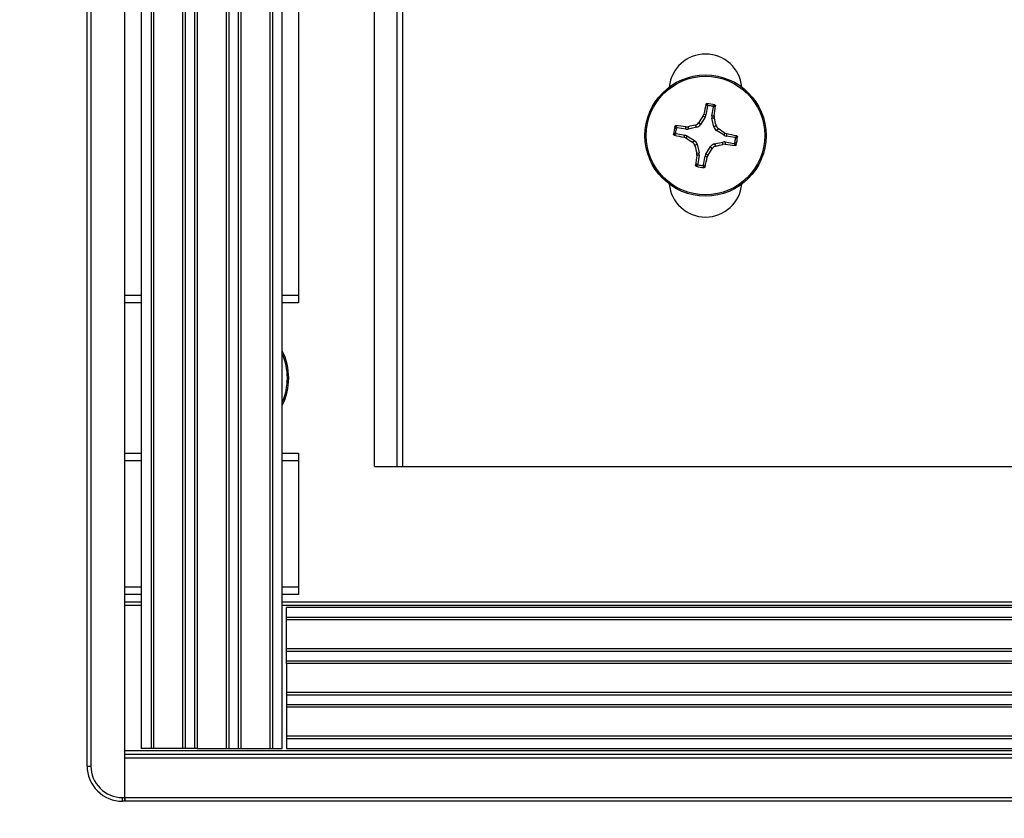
# Paper-space layout 'P3m-LR' of a CAD drawing. Header units: inches. Extents: x 0.3 to 33.8, y 0.2 to 21.7.
# Tile 27 of 57: x 21.413 to 21.675, y 9.314 to 9.526. Entities that reach past the tile are written whole.
import ezdxf

# ---------------------------------------------------------------- set-up
doc = ezdxf.new("R2010")
doc.units = ezdxf.units.IN
doc.header["$MEASUREMENT"] = 0
doc.layers.add('BORDERS', color=7, linetype='Continuous')
doc.styles.add('SLDTEXTSTYLE0', font='TXT', dxfattribs={"width": 0.75})
doc.dimstyles.new('SLDDIMSTYLE0', dxfattribs={"dimtxt": 0.1377952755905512, "dimasz": 0.14, "dimexe": 0, "dimexo": 0.0625, "dimgap": 0.0344488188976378, "dimtad": 1, "dimdec": 3, "dimlfac": 10, "dimrnd": 1e-09, "dimzin": 4, "dimdsep": 46, "dimtxsty": 'SLDTEXTSTYLE0', "dimblk1": 'CLOSED', "dimblk2": 'CLOSED', "dimsah": 1, "dimcen": 0.09, "dimadec": 0, "dimazin": 1, "dimtfac": 1, "dimtdec": 3, "dimtofl": 0, "dimtmove": 0, "dimatfit": 3, "dimldrblk": 'CLOSED', "dimfxl": 0, "dimfrac": 2, "dimtolj": 1, "dimtzin": 12, "dimarcsym": 0})

# ---------------------------------------------------------------- blocks, each defined once
blk = doc.blocks.new('_Closed')
at = {"color": 0, "linetype": 'ByBlock', "lineweight": -2}
for p, q in [((-1, 0.166667), (0, 0)), ((-1, 0.166667), (-1, -0.166667)), ((0, 0), (-1, -0.166667)), ((0, 0), (-1, 0))]:
    blk.add_line(p, q, dxfattribs=at)
blk = doc.blocks.new('_D_22')
at = {"layer": 'BORDERS'}
for p, q in [((21.40158882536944, 9.843047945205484), (21.06577817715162, 9.843047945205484)), ((21.10514825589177, 9.843047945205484), (21.10514825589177, 9.318047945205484)), ((21.40158882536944, 9.318047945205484), (21.06577817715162, 9.318047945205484)), ((21.10514825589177, 9.318047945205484), (21.10514825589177, 8.570748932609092)), ((20.68023165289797, 9.011071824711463), (20.68023165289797, 9.053056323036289)), ((20.68023165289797, 9.053056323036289), (20.89898165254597, 9.05305632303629)), ((20.89898165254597, 9.05305632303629), (20.89898165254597, 9.011071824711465)), ((20.68023165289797, 8.705625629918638), (20.68023165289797, 8.663641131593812)), ((20.89898165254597, 8.663641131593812), (20.89898165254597, 8.705625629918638)), ((20.68023165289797, 8.663641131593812), (20.89898165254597, 8.663641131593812))]:
    blk.add_line(p, q, dxfattribs=at)
at = {"layer": 'BORDERS', "xscale": 0.14, "yscale": 0.14}
for p, rotation in [((21.10514825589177, 9.843047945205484, -0.1940375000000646), 90.0000000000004), ((21.10514825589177, 9.318047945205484, -0.1940375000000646), 270.0000000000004)]:
    blk.add_blockref('_Closed', p, dxfattribs=dict(at, rotation=rotation))
at = {"layer": 'BORDERS', "char_height": 0.1377952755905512, "attachment_point": 1, "rotation": 90.00000000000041, "style": 'SLDTEXTSTYLE0'}
for s, insert in [('5.250', (20.92752081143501, 8.629264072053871)), ('133', (20.72135421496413, 8.705625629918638))]:
    blk.add_mtext(s, dxfattribs=dict(at, insert=insert))

psp = doc.layouts.new('P3m-LR')

# ---------------------------------------------------------------- linework, layer by layer
at = {"color": 7, "linetype": 'Continuous', "lineweight": 25}
for p, q in [((21.4409589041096, 9.319047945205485), (21.4409589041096, 9.842047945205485)), ((21.4309589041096, 9.327422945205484), (21.4309589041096, 9.833672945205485)), ((21.4319589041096, 9.833672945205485), (21.4319589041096, 9.327422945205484)), ((21.4453339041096, 9.829047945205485), (21.4453339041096, 9.332047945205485)), ((21.44795248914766, 9.829047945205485), (21.44795248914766, 9.332047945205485)), ((21.44863116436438, 9.829047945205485), (21.44863116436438, 9.332047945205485)), ((21.45633664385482, 9.829047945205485), (21.45633664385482, 9.332047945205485)), ((21.45701531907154, 9.829047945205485), (21.45701531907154, 9.332047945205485)), ((21.45955248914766, 9.829047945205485), (21.45955248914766, 9.332047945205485)), ((21.46023116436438, 9.829047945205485), (21.46023116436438, 9.332047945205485)), ((21.46793664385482, 9.829047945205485), (21.46793664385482, 9.332047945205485)), ((21.46861531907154, 9.829047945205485), (21.46861531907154, 9.332047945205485)), ((21.47115248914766, 9.829047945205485), (21.47115248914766, 9.332047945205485)), ((21.47183116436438, 9.829047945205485), (21.47183116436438, 9.332047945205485)), ((21.47953664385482, 9.829047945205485), (21.47953664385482, 9.332047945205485)), ((21.48021531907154, 9.829047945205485), (21.48021531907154, 9.332047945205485)), ((21.4828339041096, 9.332047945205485), (21.4828339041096, 9.829047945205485)), ((21.5074089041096, 9.407047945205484), (21.5074089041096, 9.754047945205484)), ((21.5134089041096, 9.407047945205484), (21.5134089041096, 9.754047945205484)), ((21.4872089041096, 9.708547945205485), (21.4872089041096, 9.452547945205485)), ((21.5149089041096, 9.407047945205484), (21.5149089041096, 9.623772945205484)), ((21.59592357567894, 9.502782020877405), (21.59553425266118, 9.500493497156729)), ((21.59710781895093, 9.500225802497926), (21.5974971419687, 9.502514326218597)), ((21.59531757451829, 9.499926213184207), (21.59406123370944, 9.497927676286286)), ((21.59473836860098, 9.5001474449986), (21.59497017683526, 9.500708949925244)), ((21.59531757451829, 9.499926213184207), (21.59473836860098, 9.5001474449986)), ((21.59497017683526, 9.500708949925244), (21.59553425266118, 9.500493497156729)), ((21.59710781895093, 9.500225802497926), (21.59771140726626, 9.50024261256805)), ((21.59771140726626, 9.50024261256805), (21.5977445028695, 9.49963604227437)), ((21.59018104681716, 9.496696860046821), (21.58789252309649, 9.497086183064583)), ((21.59016423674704, 9.49730044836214), (21.59077080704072, 9.497333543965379)), ((21.59018104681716, 9.496696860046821), (21.59016423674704, 9.49730044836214)), ((21.59077080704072, 9.497333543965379), (21.59078806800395, 9.496713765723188)), ((21.59308961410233, 9.497238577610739), (21.59078806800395, 9.496713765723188)), ((21.59308961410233, 9.497238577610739), (21.59268914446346, 9.497803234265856)), ((21.59366076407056, 9.498492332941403), (21.59406123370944, 9.497927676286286)), ((21.5977445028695, 9.49963604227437), (21.5971247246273, 9.499618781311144)), ((21.59764953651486, 9.497317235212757), (21.5971247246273, 9.499618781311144)), ((21.59764953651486, 9.497317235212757), (21.59821419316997, 9.49771770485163)), ((21.58762482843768, 9.495512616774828), (21.58991335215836, 9.495123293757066)), ((21.58969789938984, 9.494559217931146), (21.58991335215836, 9.495123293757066)), ((21.59025940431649, 9.49432740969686), (21.58969789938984, 9.494559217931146)), ((21.59048063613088, 9.49490661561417), (21.59025940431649, 9.49432740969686)), ((21.59048063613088, 9.49490661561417), (21.5924791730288, 9.493650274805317)), ((21.59890329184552, 9.496746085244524), (21.5983386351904, 9.496345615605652)), ((21.60033717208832, 9.495089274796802), (21.5983386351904, 9.496345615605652)), ((21.60033717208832, 9.495089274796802), (21.60055840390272, 9.495668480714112)), ((21.60055840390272, 9.495668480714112), (21.60111990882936, 9.495436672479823)), ((21.60111990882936, 9.495436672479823), (21.60090445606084, 9.494872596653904)), ((21.60319297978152, 9.494483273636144), (21.60090445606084, 9.494872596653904)), ((21.59191451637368, 9.493249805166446), (21.5924791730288, 9.493650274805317)), ((21.59316827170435, 9.492678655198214), (21.59260361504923, 9.492278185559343)), ((21.59316827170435, 9.492678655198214), (21.5936930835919, 9.490377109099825)), ((21.59550023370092, 9.490069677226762), (21.59675657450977, 9.492068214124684)), ((21.59715704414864, 9.491503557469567), (21.59675657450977, 9.492068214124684)), ((21.59772819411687, 9.492757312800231), (21.60002974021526, 9.493282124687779)), ((21.59772819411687, 9.492757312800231), (21.59812866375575, 9.492192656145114)), ((21.60004700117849, 9.49266234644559), (21.60002974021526, 9.493282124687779)), ((21.60065357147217, 9.49269544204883), (21.60004700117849, 9.49266234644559)), ((21.60063676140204, 9.493299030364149), (21.60065357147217, 9.49269544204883)), ((21.60063676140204, 9.493299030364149), (21.60292528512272, 9.492909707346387)), ((21.59307330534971, 9.4903598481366), (21.5936930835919, 9.490377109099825)), ((21.59310640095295, 9.48975327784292), (21.59307330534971, 9.4903598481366)), ((21.59370998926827, 9.489770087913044), (21.59310640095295, 9.48975327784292)), ((21.59370998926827, 9.489770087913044), (21.5933206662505, 9.487481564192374)), ((21.59489423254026, 9.487213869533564), (21.59528355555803, 9.48950239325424)), ((21.59584763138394, 9.489286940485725), (21.59528355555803, 9.48950239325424)), ((21.59550023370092, 9.490069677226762), (21.59607943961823, 9.48984844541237)), ((21.59607943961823, 9.48984844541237), (21.59584763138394, 9.489286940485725)), ((21.4409589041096, 9.452547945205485), (21.4453339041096, 9.452547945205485)), ((21.4828339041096, 9.452547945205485), (21.4872089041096, 9.452547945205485)), ((21.4872089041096, 9.452547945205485), (21.4872089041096, 9.450547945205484)), ((21.4453339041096, 9.450547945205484), (21.4409589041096, 9.450547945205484)), ((21.4872089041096, 9.450547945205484), (21.4828339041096, 9.450547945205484)), ((21.4409589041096, 9.410547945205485), (21.4453339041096, 9.410547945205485)), ((21.4453339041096, 9.408547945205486), (21.4409589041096, 9.408547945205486)), ((21.4828339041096, 9.410547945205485), (21.4872089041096, 9.410547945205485)), ((21.4872089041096, 9.408547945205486), (21.4828339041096, 9.408547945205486)), ((21.4872089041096, 9.410547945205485), (21.4872089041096, 9.408547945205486)), ((21.4872089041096, 9.408547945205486), (21.4872089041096, 9.375047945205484)), ((21.5074089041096, 9.407047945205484), (21.5134089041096, 9.407047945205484)), ((21.5134089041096, 9.407047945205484), (21.5149089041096, 9.407047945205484)), ((21.5149089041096, 9.407047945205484), (21.8469089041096, 9.407047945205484)), ((21.4409589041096, 9.375047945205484), (21.4453339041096, 9.375047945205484)), ((21.4828339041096, 9.375047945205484), (21.4872089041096, 9.375047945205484)), ((21.4872089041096, 9.375047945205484), (21.4872089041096, 9.373047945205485)), ((21.4453339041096, 9.373047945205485), (21.4409589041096, 9.373047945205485)), ((21.4872089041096, 9.373047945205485), (21.4828339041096, 9.373047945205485)), ((21.4409589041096, 9.371047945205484), (21.4453339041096, 9.371047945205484)), ((21.4453339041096, 9.370047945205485), (21.4409589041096, 9.370047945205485)), ((21.4828339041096, 9.371047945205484), (30.9790839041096, 9.371047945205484)), ((30.9790839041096, 9.370047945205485), (21.4828339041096, 9.370047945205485)), ((30.9779589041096, 9.369547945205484), (21.4839589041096, 9.369547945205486)), ((21.4839589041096, 9.366929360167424), (21.4839589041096, 9.369547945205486)), ((30.9779589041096, 9.366929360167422), (21.4839589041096, 9.366929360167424)), ((21.4839589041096, 9.366250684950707), (21.4839589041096, 9.366929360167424)), ((30.9779589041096, 9.366250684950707), (21.4839589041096, 9.366250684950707)), ((21.4839589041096, 9.358545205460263), (21.4839589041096, 9.366250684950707)), ((30.9779589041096, 9.358545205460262), (21.4839589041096, 9.358545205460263)), ((21.4839589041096, 9.357866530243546), (21.4839589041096, 9.358545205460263)), ((30.9779589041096, 9.357866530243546), (21.4839589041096, 9.357866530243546)), ((21.4839589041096, 9.355329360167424), (21.4839589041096, 9.357866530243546)), ((30.9779589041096, 9.355329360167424), (21.4839589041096, 9.355329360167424)), ((21.4839589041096, 9.354650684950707), (21.4839589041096, 9.355329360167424)), ((30.9779589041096, 9.354650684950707), (21.4839589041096, 9.354650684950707)), ((21.4839589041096, 9.354650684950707), (21.4839589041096, 9.346945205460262)), ((30.9779589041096, 9.346945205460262), (21.4839589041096, 9.346945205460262)), ((21.4839589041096, 9.346945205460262), (21.4839589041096, 9.346266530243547)), ((30.9779589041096, 9.346266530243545), (21.4839589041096, 9.346266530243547)), ((21.4839589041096, 9.346266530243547), (21.4839589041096, 9.343729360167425)), ((30.9779589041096, 9.343729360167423), (21.4839589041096, 9.343729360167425)), ((21.4839589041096, 9.343729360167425), (21.4839589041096, 9.343050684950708)), ((30.9779589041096, 9.343050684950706), (21.4839589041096, 9.343050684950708)), ((21.4839589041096, 9.343050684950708), (21.4839589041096, 9.335345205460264)), ((30.9779589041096, 9.335345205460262), (21.4839589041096, 9.335345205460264)), ((21.4839589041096, 9.335345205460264), (21.4839589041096, 9.334666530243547)), ((30.9779589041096, 9.334666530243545), (21.4839589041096, 9.334666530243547)), ((21.4839589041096, 9.334666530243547), (21.4839589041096, 9.332047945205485)), ((21.4409589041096, 9.331547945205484), (31.0209589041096, 9.331547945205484)), ((21.4409589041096, 9.330547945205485), (31.0209589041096, 9.330547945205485)), ((31.0209589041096, 9.329547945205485), (21.4409589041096, 9.329547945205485)), ((21.4409589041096, 9.319047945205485), (21.4409589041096, 9.329547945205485)), ((21.44795248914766, 9.332047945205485), (21.4453339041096, 9.332047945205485)), ((21.44863116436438, 9.332047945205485), (21.44795248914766, 9.332047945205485)), ((21.45633664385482, 9.332047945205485), (21.44863116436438, 9.332047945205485)), ((21.45701531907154, 9.332047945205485), (21.45633664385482, 9.332047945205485)), ((21.45955248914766, 9.332047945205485), (21.45701531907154, 9.332047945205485)), ((21.46023116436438, 9.332047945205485), (21.45955248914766, 9.332047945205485)), ((21.46023116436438, 9.332047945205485), (21.46793664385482, 9.332047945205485)), ((21.46793664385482, 9.332047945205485), (21.46861531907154, 9.332047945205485)), ((21.46861531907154, 9.332047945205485), (21.47115248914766, 9.332047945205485)), ((21.47115248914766, 9.332047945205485), (21.47183116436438, 9.332047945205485)), ((21.47183116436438, 9.332047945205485), (21.47953664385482, 9.332047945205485)), ((21.47953664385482, 9.332047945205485), (21.48021531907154, 9.332047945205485)), ((21.48021531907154, 9.332047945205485), (21.4828339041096, 9.332047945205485)), ((21.4839589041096, 9.332047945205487), (30.9779589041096, 9.332047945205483)), ((21.4309589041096, 9.327422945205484), (21.4319589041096, 9.327422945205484)), ((21.4403339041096, 9.318047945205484), (21.4403339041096, 9.319047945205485)), ((21.4403339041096, 9.319047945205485), (21.4409589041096, 9.319047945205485)), ((21.4409589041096, 9.319047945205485), (21.4409589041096, 9.318047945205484)), ((21.4409589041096, 9.319047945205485), (31.0209589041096, 9.319047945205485)), ((21.4409589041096, 9.318047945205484), (21.4409589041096, 9.319047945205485)), ((21.4409589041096, 9.318047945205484), (21.4403339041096, 9.318047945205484)), ((31.0209589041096, 9.318047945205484), (21.4409589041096, 9.318047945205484))]:
    psp.add_line(p, q, dxfattribs=at)
for radius in [0.0160999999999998, 0.0157528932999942]:
    psp.add_circle((21.5954089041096, 9.494997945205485), radius, dxfattribs=at)
for centre, radius, start, end in [((21.5954089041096, 9.506947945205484), 0.009700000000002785, 5.524228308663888, 174.4757716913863), ((21.75099492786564, 9.469339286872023), 0.1591470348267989, 167.678082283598, 168.6319195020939), ((21.5954089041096, 9.494997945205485), 0.008495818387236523, 73.06981271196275, 87.62076320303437), ((21.5954089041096, 9.494997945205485), 0.008014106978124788, 76.18372835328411, 84.5068475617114), ((21.44009058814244, 9.522230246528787), 0.1591470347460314, 352.0586564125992, 353.0124936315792), ((21.74939399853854, 9.398276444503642), 0.1851919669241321, 146.6272750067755, 147.2383152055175), ((21.5954089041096, 9.494997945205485), 0.008495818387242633, 163.0698127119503, 177.6207632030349), ((21.5681766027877, 9.33967962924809), 0.1591470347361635, 82.0586564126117, 83.01249363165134), ((21.63577129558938, 9.317692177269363), 0.185191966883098, 103.452260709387, 104.0633009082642), ((21.41810313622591, 9.45463555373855), 0.1851919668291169, 13.45226070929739, 14.06330090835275), ((21.62106756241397, 9.65058396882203), 0.1591470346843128, 257.6780822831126, 258.631919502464), ((21.5954089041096, 9.494997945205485), 0.008014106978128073, 166.1837283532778, 174.5068475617), ((21.49868740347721, 9.341012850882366), 0.1851919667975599, 56.62727500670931, 57.23831520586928), ((21.56975024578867, 9.339411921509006), 0.1591470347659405, 77.67808228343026, 78.6319195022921), ((21.5954089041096, 9.494997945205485), 0.008495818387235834, 343.0698127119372, 357.6207632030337), ((21.69213040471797, 9.648983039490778), 0.1851919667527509, 236.6272750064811, 237.2383152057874), ((21.77271467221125, 9.535360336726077), 0.1851919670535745, 193.4522607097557, 194.0633009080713), ((21.55504651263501, 9.67230371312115), 0.1851919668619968, 283.4522607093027, 284.0633009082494), ((21.62264120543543, 9.650316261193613), 0.1591470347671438, 262.0586564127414, 263.0124936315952), ((21.5954089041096, 9.494997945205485), 0.008014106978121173, 346.1837283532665, 354.506847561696), ((21.75072722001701, 9.46776564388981), 0.1591470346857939, 172.058656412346, 173.0124936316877), ((21.43982288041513, 9.520656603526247), 0.1591470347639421, 347.6780822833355, 348.6319195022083), ((21.44142380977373, 9.591719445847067), 0.1851919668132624, 326.6272750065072, 327.2383152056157), ((21.5954089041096, 9.494997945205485), 0.008495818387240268, 253.0698127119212, 267.6207632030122), ((21.5954089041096, 9.494997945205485), 0.008014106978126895, 256.183728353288, 264.5068475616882), ((21.5954089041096, 9.483047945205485), 0.009700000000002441, 185.5242283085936, 354.4757716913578), ((21.4684589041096, 9.430547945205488), 0.01609999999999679, 333.2344994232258, 26.76550057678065), ((21.4684589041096, 9.430547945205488), 0.0157528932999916, 335.8574633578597, 24.14253664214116), ((21.4403339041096, 9.327422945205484), 0.009375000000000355, 180, 270.0000000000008), ((21.4403339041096, 9.327422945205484), 0.00837500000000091, 180, 270.0000000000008)]:
    psp.add_arc(centre, radius, start, end, dxfattribs=at)
for centre, major_axis, ratio, start_param, end_param in [((21.5939835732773, 9.500760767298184), (-0.001470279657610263, 0.0005615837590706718), 0.9943069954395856, 2.946332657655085, 3.336852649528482), ((21.59865964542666, 9.499965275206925), (0.001573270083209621, 4.381592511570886e-05), 0.9943069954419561, 2.946332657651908, 3.33685264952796), ((21.59273284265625, 9.498771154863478), (-0.0009111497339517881, 0.001284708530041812), 0.9935910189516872, 2.751161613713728, 3.532023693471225), ((21.59918211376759, 9.49767400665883), (0.001284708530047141, 0.0009111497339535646), 0.9935910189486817, 2.751161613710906, 3.5320236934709), ((21.5896460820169, 9.493572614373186), (-0.0005615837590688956, -0.001470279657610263), 0.9943069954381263, 2.946332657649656, 3.336852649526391), ((21.59044157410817, 9.498248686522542), (-4.381592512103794e-05, 0.00157327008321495), 0.9943069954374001, 2.946332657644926, 3.336852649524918), ((21.6011717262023, 9.496423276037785), (0.0005615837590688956, 0.001470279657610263), 0.9943069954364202, 2.946332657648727, 3.33685264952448), ((21.59163569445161, 9.49232188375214), (-0.001284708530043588, -0.0009111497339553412), 0.9935910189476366, 2.751161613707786, 3.532023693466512), ((21.59808496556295, 9.49122473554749), (0.0009111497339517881, -0.001284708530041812), 0.9935910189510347, 2.751161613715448, 3.532023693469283), ((21.60037623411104, 9.491747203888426), (4.381592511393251e-05, -0.001573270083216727), 0.9943069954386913, 2.946332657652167, 3.336852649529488), ((21.59215816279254, 9.490030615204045), (-0.001573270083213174, -4.381592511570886e-05), 0.9943069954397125, 2.946332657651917, 3.336852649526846), ((21.5968342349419, 9.489235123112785), (0.001470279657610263, -0.0005615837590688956), 0.9943069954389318, 2.946332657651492, 3.336852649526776)]:
    psp.add_ellipse(centre, major_axis=major_axis, ratio=ratio, start_param=start_param, end_param=end_param, dxfattribs=at)
for points, knots in [([(21.59551400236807, 9.503301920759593), (21.5955225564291, 9.50332765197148), (21.59553966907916, 9.503379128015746), (21.5955986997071, 9.503439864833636), (21.5956749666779, 9.503481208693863), (21.59573277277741, 9.503484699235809), (21.59576159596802, 9.503486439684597)], [0, 0, 0, 0, 0.2526917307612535, 0.505517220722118, 0.7534417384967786, 1, 1, 1, 1]), ([(21.59592357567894, 9.502782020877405), (21.59585631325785, 9.502869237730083), (21.59572033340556, 9.503045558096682), (21.5955832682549, 9.503215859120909), (21.59551400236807, 9.503301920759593)], [0, 0, 0, 0, 0.4946499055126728, 1, 1, 1, 1]), ([(21.59576159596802, 9.503486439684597), (21.59583027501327, 9.503403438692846), (21.59596878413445, 9.503236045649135), (21.59610659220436, 9.50306266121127), (21.59617606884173, 9.502975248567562)], [0, 0, 0, 0, 0.495844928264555, 1, 1, 1, 1]), ([(21.59617606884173, 9.502975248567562), (21.59614963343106, 9.502975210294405), (21.59609675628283, 9.50297513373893), (21.59602319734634, 9.502941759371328), (21.59596506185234, 9.502887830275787), (21.59593404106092, 9.502830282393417), (21.59592604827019, 9.502793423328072), (21.59592357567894, 9.502782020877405)], [0, 0, 0, 0, 0.2255496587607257, 0.4511532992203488, 0.6755815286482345, 0.8996402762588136, 1, 1, 1, 1]), ([(21.59732274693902, 9.502780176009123), (21.59741721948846, 9.502839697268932), (21.59760460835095, 9.502957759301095), (21.59779067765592, 9.503069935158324), (21.59788293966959, 9.50312555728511)], [0, 0, 0, 0, 0.5041524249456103, 1, 1, 1, 1]), ([(21.5974971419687, 9.502514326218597), (21.59749902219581, 9.502540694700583), (21.59750278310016, 9.50259343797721), (21.59747483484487, 9.502669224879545), (21.59742526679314, 9.502731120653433), (21.59737012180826, 9.502766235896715), (21.59733393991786, 9.502776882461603), (21.59732274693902, 9.502780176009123)], [0, 0, 0, 0, 0.2255496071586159, 0.4511532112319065, 0.6755811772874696, 0.8996400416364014, 1, 1, 1, 1]), ([(21.59805559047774, 9.50286954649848), (21.59796176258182, 9.50281122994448), (21.59777609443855, 9.50269583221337), (21.59758946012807, 9.502574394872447), (21.5974971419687, 9.502514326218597)], [0, 0, 0, 0, 0.5053526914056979, 1, 1, 1, 1]), ([(21.59788293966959, 9.50312555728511), (21.5979072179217, 9.503115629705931), (21.59795573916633, 9.503095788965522), (21.59801206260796, 9.503039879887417), (21.59804916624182, 9.502970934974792), (21.59805927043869, 9.502911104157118), (21.59805628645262, 9.502877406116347), (21.59805559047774, 9.50286954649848)], [0, 0, 0, 0, 0.2243701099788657, 0.4484143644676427, 0.6809026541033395, 0.9255748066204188, 1, 1, 1, 1]), ([(21.58728129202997, 9.49747198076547), (21.58729121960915, 9.497496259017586), (21.58731106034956, 9.497544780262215), (21.58736696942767, 9.497601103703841), (21.5874359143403, 9.497638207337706), (21.58749574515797, 9.497648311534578), (21.58752944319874, 9.49764532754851), (21.58753730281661, 9.49764463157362)], [0, 0, 0, 0, 0.2243701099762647, 0.4484143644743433, 0.6809026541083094, 0.925574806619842, 1, 1, 1, 1]), ([(21.58762667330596, 9.496911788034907), (21.58756715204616, 9.497006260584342), (21.58744909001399, 9.497193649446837), (21.58733691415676, 9.497379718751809), (21.58728129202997, 9.49747198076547)], [0, 0, 0, 0, 0.5041524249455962, 1, 1, 1, 1]), ([(21.58753730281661, 9.49764463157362), (21.5875956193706, 9.497550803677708), (21.58771101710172, 9.497365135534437), (21.58783245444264, 9.497178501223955), (21.58789252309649, 9.497086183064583)], [0, 0, 0, 0, 0.505352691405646, 1, 1, 1, 1]), ([(21.58789252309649, 9.497086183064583), (21.58786615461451, 9.497088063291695), (21.58781341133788, 9.497091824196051), (21.58773762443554, 9.49706387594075), (21.58767572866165, 9.497014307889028), (21.58764061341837, 9.49695916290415), (21.58762996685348, 9.49692298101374), (21.58762667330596, 9.496911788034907)], [0, 0, 0, 0, 0.2255496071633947, 0.4511532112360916, 0.6755811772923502, 0.8996400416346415, 1, 1, 1, 1]), ([(21.59268914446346, 9.497803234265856), (21.5928539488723, 9.497859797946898), (21.59318356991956, 9.497972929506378), (21.59349513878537, 9.498254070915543), (21.59362718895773, 9.498444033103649), (21.59366076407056, 9.498492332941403)], [0, 0, 0, 0, 0.4271587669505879, 0.8543492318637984, 1, 1, 1, 1]), ([(21.59821419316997, 9.49771770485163), (21.59827075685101, 9.497552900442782), (21.59838388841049, 9.497223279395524), (21.59866502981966, 9.496911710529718), (21.59885499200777, 9.49677966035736), (21.59890329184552, 9.496746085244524)], [0, 0, 0, 0, 0.4271587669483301, 0.8543492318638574, 1, 1, 1, 1]), ([(21.58692040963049, 9.495350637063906), (21.58700341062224, 9.49541931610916), (21.58717080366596, 9.495557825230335), (21.58734418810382, 9.495695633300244), (21.58743160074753, 9.495765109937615)], [0, 0, 0, 0, 0.4958449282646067, 0.9999999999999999, 0.9999999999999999, 0.9999999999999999, 0.9999999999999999]), ([(21.58710492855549, 9.495103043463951), (21.58707919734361, 9.495111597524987), (21.58702772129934, 9.495128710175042), (21.58696698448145, 9.495187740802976), (21.58692564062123, 9.495264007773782), (21.58692215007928, 9.495321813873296), (21.58692040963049, 9.495350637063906)], [0, 0, 0, 0, 0.2526917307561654, 0.505517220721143, 0.7534417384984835, 1, 1, 1, 1]), ([(21.58762482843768, 9.495512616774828), (21.587537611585, 9.49544535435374), (21.58736129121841, 9.495309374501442), (21.58719099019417, 9.495172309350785), (21.58710492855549, 9.495103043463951)], [0, 0, 0, 0, 0.4946499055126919, 1, 1, 1, 1]), ([(21.58743160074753, 9.495765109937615), (21.58743163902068, 9.495738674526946), (21.58743171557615, 9.495685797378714), (21.58746508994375, 9.495612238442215), (21.5875190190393, 9.495554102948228), (21.58757656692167, 9.495523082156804), (21.58761342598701, 9.495515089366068), (21.58762482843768, 9.495512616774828)], [0, 0, 0, 0, 0.2255496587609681, 0.4511532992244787, 0.6755815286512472, 0.8996402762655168, 0.9999999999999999, 0.9999999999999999, 0.9999999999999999, 0.9999999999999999]), ([(21.60319297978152, 9.494483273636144), (21.6032801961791, 9.494550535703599), (21.60345651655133, 9.494686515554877), (21.60362681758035, 9.494823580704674), (21.60371287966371, 9.494892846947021)], [0, 0, 0, 0, 0.4946473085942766, 1, 1, 1, 1]), ([(21.60338620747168, 9.494230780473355), (21.60338616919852, 9.494257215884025), (21.60338609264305, 9.494310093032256), (21.60335271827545, 9.494383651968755), (21.6032987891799, 9.49444178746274), (21.60324124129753, 9.494472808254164), (21.60320438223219, 9.494480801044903), (21.60319297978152, 9.494483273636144)], [0, 0, 0, 0, 0.225549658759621, 0.4511532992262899, 0.6755815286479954, 0.8996402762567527, 1, 1, 1, 1]), ([(21.60389739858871, 9.494645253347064), (21.60381439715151, 9.494576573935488), (21.60364700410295, 9.49443806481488), (21.60347361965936, 9.494300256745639), (21.60338620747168, 9.494230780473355)], [0, 0, 0, 0, 0.4958475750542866, 1, 1, 1, 1]), ([(21.60371287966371, 9.494892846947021), (21.6037386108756, 9.494884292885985), (21.60379008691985, 9.494867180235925), (21.60385082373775, 9.494808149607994), (21.60389216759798, 9.494731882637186), (21.60389565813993, 9.494674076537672), (21.60389739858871, 9.494645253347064)], [0, 0, 0, 0, 0.2526917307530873, 0.5055172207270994, 0.7534417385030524, 0.9999999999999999, 0.9999999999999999, 0.9999999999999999, 0.9999999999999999]), ([(21.59260361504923, 9.492278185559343), (21.59254705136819, 9.49244298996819), (21.59243391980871, 9.492772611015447), (21.59215277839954, 9.493084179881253), (21.59196281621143, 9.49321623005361), (21.59191451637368, 9.493249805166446)], [0, 0, 0, 0, 0.427158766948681, 0.8543492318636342, 1, 1, 1, 1]), ([(21.59812866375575, 9.492192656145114), (21.5979638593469, 9.49213609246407), (21.59763423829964, 9.492022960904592), (21.59732266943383, 9.491741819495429), (21.59719061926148, 9.491551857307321), (21.59715704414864, 9.491503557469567)], [0, 0, 0, 0, 0.4271587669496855, 0.8543492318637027, 0.9999999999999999, 0.9999999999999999, 0.9999999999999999, 0.9999999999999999]), ([(21.60292528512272, 9.492909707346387), (21.6029516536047, 9.492907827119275), (21.60300439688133, 9.492904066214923), (21.60308018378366, 9.492932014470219), (21.60314207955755, 9.492981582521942), (21.60317719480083, 9.493036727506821), (21.60318784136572, 9.493072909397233), (21.60319113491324, 9.493084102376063)], [0, 0, 0, 0, 0.2255496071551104, 0.451153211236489, 0.675581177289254, 0.8996400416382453, 1, 1, 1, 1]), ([(21.6032805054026, 9.492351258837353), (21.6032221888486, 9.492445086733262), (21.60310679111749, 9.492630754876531), (21.60298535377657, 9.492817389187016), (21.60292528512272, 9.492909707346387)], [0, 0, 0, 0, 0.505352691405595, 0.9999999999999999, 0.9999999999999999, 0.9999999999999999, 0.9999999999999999]), ([(21.60319113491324, 9.493084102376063), (21.60325065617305, 9.49298962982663), (21.60336871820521, 9.492802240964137), (21.60348089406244, 9.492616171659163), (21.60353651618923, 9.4925239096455)], [0, 0, 0, 0, 0.5041524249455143, 1, 1, 1, 1]), ([(21.60353651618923, 9.4925239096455), (21.60352658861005, 9.492499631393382), (21.60350674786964, 9.492451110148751), (21.60345083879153, 9.492394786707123), (21.60338189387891, 9.492357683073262), (21.60332206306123, 9.492347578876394), (21.60328836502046, 9.492350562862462), (21.6032805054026, 9.492351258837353)], [0, 0, 0, 0, 0.2243701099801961, 0.4484143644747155, 0.6809026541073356, 0.9255748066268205, 1, 1, 1, 1]), ([(21.59293486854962, 9.486870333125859), (21.5929105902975, 9.486880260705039), (21.59286206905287, 9.486900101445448), (21.59280574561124, 9.486956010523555), (21.59276864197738, 9.487024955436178), (21.59275853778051, 9.487084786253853), (21.59276152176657, 9.487118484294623), (21.59276221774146, 9.487126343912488)], [0, 0, 0, 0, 0.224370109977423, 0.4484143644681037, 0.6809026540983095, 0.9255748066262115, 1, 1, 1, 1]), ([(21.59276221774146, 9.487126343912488), (21.59285604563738, 9.487184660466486), (21.59304171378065, 9.487300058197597), (21.59322834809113, 9.487421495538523), (21.5933206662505, 9.487481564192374)], [0, 0, 0, 0, 0.5053526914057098, 0.9999999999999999, 0.9999999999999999, 0.9999999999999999, 0.9999999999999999]), ([(21.59349506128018, 9.487215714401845), (21.59340058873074, 9.487156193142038), (21.59321319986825, 9.487038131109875), (21.59302713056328, 9.486925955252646), (21.59293486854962, 9.486870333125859)], [0, 0, 0, 0, 0.5041524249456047, 1, 1, 1, 1]), ([(21.5933206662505, 9.487481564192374), (21.59331878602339, 9.487455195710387), (21.59331502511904, 9.487402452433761), (21.59334297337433, 9.487326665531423), (21.59339254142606, 9.487264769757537), (21.59344768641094, 9.487229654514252), (21.59348386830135, 9.487219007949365), (21.59349506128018, 9.487215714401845)], [0, 0, 0, 0, 0.2255496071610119, 0.4511532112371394, 0.6755811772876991, 0.8996400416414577, 1, 1, 1, 1]), ([(21.59464173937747, 9.487020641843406), (21.59466817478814, 9.487020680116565), (21.59472105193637, 9.48702075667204), (21.59479461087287, 9.487054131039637), (21.59485274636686, 9.487108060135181), (21.59488376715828, 9.48716560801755), (21.59489175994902, 9.487202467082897), (21.59489423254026, 9.487213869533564)], [0, 0, 0, 0, 0.2255496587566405, 0.4511532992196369, 0.6755815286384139, 0.8996402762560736, 1, 1, 1, 1]), ([(21.59505621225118, 9.48650945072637), (21.5949875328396, 9.48659245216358), (21.594849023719, 9.486759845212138), (21.59471121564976, 9.486933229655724), (21.59464173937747, 9.487020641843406)], [0, 0, 0, 0, 0.4958475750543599, 1, 1, 1, 1]), ([(21.59489423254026, 9.487213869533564), (21.59496149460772, 9.487126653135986), (21.59509747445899, 9.486950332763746), (21.59523453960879, 9.486780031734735), (21.59530380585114, 9.486693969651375)], [0, 0, 0, 0, 0.4946473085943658, 1, 1, 1, 1]), ([(21.59530380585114, 9.486693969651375), (21.5952952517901, 9.48666823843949), (21.59527813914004, 9.486616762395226), (21.5952191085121, 9.486556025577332), (21.5951428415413, 9.486514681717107), (21.59508503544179, 9.48651119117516), (21.59505621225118, 9.48650945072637)], [0, 0, 0, 0, 0.2526917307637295, 0.5055172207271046, 0.7534417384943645, 1, 1, 1, 1])]:
    psp.add_open_spline(points, degree=3, knots=knots, dxfattribs=at)

# ---------------------------------------------------------------- dimensions: what is measured, and where the dimension line sits
at = {"layer": 'BORDERS'}
dim = psp.add_linear_dim(base=(21.10514825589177, 9.318047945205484), p1=(21.4409589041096, 9.843047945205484), p2=(21.4409589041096, 9.318047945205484), angle=90.0000000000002, dimstyle='SLDDIMSTYLE0', dxfattribs=at)
dim.commit()
dim.dimension.update_dxf_attribs({"geometry": '_D_22', "text_midpoint": (21.10514825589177, 8.858348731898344), "dimtype": 160})

doc.saveas('drawing.dxf')
